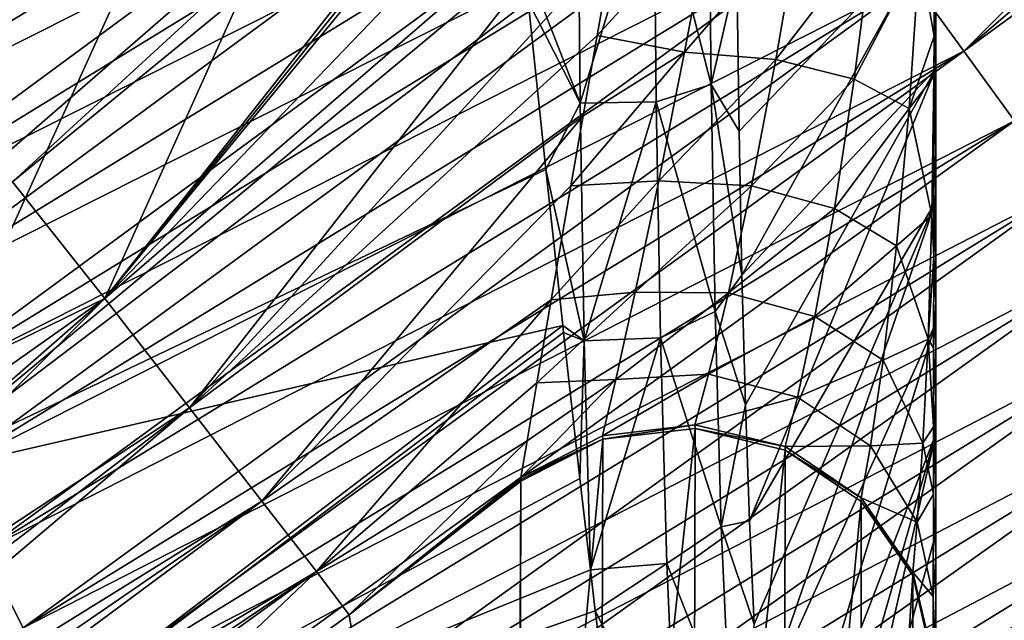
# Model space of a CAD drawing. Header units: metres. Extents: x -109 to 109, y -452 to 89.
# Tile 62 of 256: x 11.3 to 14.79, y -422.16 to -420.03. Entities that reach past the tile are written whole.
import ezdxf

# ---------------------------------------------------------------- set-up
doc = ezdxf.new("R2010")
doc.units = ezdxf.units.M
doc.layers.add('solid_K244270000C71_000_01', color=7, linetype='CONTINUOUS')
doc.layers.add('solid_k244270000c71_000_02', color=7, linetype='CONTINUOUS')

msp = doc.modelspace()

# ---------------------------------------------------------------- linework, layer by layer
at = {"layer": 'solid_K244270000C71_000_01'}
for points in [[(10.4, -421.250092, 206.949997), (13.647359, -418.433502, 206.949997), (10.4, -416.495148, 206.949997)], [(17.407051, -417.385193, 189.931), (14.469974, -419.896484, 189.931), (14.651173, -420.14563, 189.871597)], [(17.625031, -417.602905, 189.871597), (17.407051, -417.385193, 189.931), (14.651173, -420.14563, 189.871597)], [(17.625031, -417.602905, 174.128403), (14.651173, -420.14563, 174.128403), (14.469974, -419.896484, 174.069)], [(17.625031, -417.602905, 189.871597), (14.651173, -420.14563, 189.871597), (14.830801, -420.392639, 189.794067)], [(17.625031, -417.602905, 174.128403), (17.84112, -417.818726, 174.205933), (14.651173, -420.14563, 174.128403)], [(17.84112, -417.818726, 174.205933), (14.830801, -420.392639, 174.205933), (14.651173, -420.14563, 174.128403)], [(13.19286, -418.140442, 189.83342), (10.189507, -419.982513, 189.83342), (10.328863, -420.255798, 189.902298)], [(13.373292, -418.388519, 189.902298), (13.19286, -418.140442, 189.83342), (10.328863, -420.255798, 189.902298)], [(13.373292, -418.388519, 174.097702), (10.328863, -420.255798, 174.097702), (10.189507, -419.982513, 174.16658)], [(13.373292, -418.388519, 189.902298), (10.328863, -420.255798, 189.902298), (10.469279, -420.531158, 189.952988)], [(13.373292, -418.388519, 174.097702), (13.555096, -418.638519, 174.047012), (10.328863, -420.255798, 174.097702)], [(13.555096, -418.638519, 189.952988), (13.373292, -418.388519, 189.902298), (10.469279, -420.531158, 189.952988)], [(14.5514, -418.427521, 205.949997), (14.5514, -420.208557, 205.345993), (14.5514, -419.702942, 205.239639)], [(14.5514, -418.427521, 205.949997), (14.5514, -418.509644, 205.949997), (14.5514, -420.208557, 205.345993)], [(10.4, -421.250092, 206.949997), (11.277796, -420.609222, 206.949997), (13.647359, -418.433502, 206.949997)], [(11.277796, -420.609222, 206.949997), (12.091291, -419.942352, 206.949997), (13.647359, -418.433502, 206.949997)], [(11.604707, -421.023346, 207.020844), (13.647359, -418.433502, 206.949997), (12.091291, -419.942352, 206.949997)], [(13.635171, -418.501007, 206.950348), (13.647359, -418.433502, 206.949997), (11.604707, -421.023346, 207.020844)], [(13.623113, -418.56778, 206.951355), (13.635171, -418.501007, 206.950348), (11.604707, -421.023346, 207.020844)], [(14.5514, -418.509644, 205.949997), (14.5514, -418.591705, 205.949997), (14.5514, -420.208557, 205.345993)], [(13.543628, -419.008209, 206.975693), (13.623113, -418.56778, 206.951355), (11.604707, -421.023346, 207.020844)], [(14.5514, -418.591705, 205.949997), (14.5514, -420.678101, 205.48735), (14.5514, -420.208557, 205.345993)], [(14.5514, -418.591705, 205.949997), (14.5514, -419.17395, 205.97879), (14.5514, -420.678101, 205.48735)], [(13.555096, -418.638519, 174.047012), (10.469279, -420.531158, 174.047012), (10.328863, -420.255798, 174.097702)], [(13.555096, -418.638519, 189.952988), (10.469279, -420.531158, 189.952988), (10.610431, -420.807983, 189.985367)], [(13.555096, -418.638519, 174.047012), (13.737851, -418.889801, 174.014633), (10.469279, -420.531158, 174.047012)], [(13.737851, -418.889801, 189.985367), (13.555096, -418.638519, 189.952988), (10.610431, -420.807983, 189.985367)], [(13.737851, -418.889801, 174.014633), (10.610431, -420.807983, 174.014633), (10.469279, -420.531158, 174.047012)], [(13.737851, -418.889801, 189.985367), (10.610431, -420.807983, 189.985367), (10.751992, -421.085602, 189.999374)], [(13.737851, -418.889801, 174.014633), (13.921139, -419.141815, 174.000626), (10.610431, -420.807983, 174.014633)], [(13.921139, -419.141815, 189.999374), (13.737851, -418.889801, 189.985367), (10.751992, -421.085602, 189.999374)], [(13.471737, -419.408966, 207.027039), (13.543628, -419.008209, 206.975693), (11.604707, -421.023346, 207.020844)], [(13.921139, -419.141815, 174.000626), (10.751992, -421.085602, 174.000626), (10.610431, -420.807983, 174.014633)], [(13.921139, -419.141815, 189.999374), (10.751992, -421.085602, 189.999374), (10.89364, -421.363373, 189.994965)], [(13.921139, -419.141815, 174.000626), (14.104536, -419.394012, 174.005035), (10.751992, -421.085602, 174.000626)], [(14.104536, -419.394012, 189.994965), (13.921139, -419.141815, 189.999374), (10.89364, -421.363373, 189.994965)], [(14.5514, -419.17395, 205.97879), (14.5514, -419.70932, 206.05574), (14.5514, -420.678101, 205.48735)], [(14.104536, -419.394012, 174.005035), (10.89364, -421.363373, 174.005035), (10.751992, -421.085602, 174.000626)], [(14.104536, -419.394012, 189.994965), (10.89364, -421.363373, 189.994965), (11.035046, -421.640686, 189.972153)], [(14.104536, -419.394012, 174.005035), (14.287621, -419.645752, 174.027847), (10.89364, -421.363373, 174.005035)], [(14.287621, -419.645752, 189.972153), (14.104536, -419.394012, 189.994965), (11.035046, -421.640686, 189.972153)], [(10.870528, -421.662567, 199.073532), (10.742642, -420.382294, 198.949997), (11.883757, -419.428802, 198.949997)], [(13.090635, -419.81601, 199.074234), (10.870528, -421.662567, 199.073532), (11.883757, -419.428802, 198.949997)], [(13.471737, -419.408966, 207.027039), (11.604707, -421.023346, 207.020844), (11.905017, -421.410767, 207.228333)], [(13.407495, -419.769562, 207.10083), (13.471737, -419.408966, 207.027039), (11.905017, -421.410767, 207.228333)], [(13.551168, -419.469604, 199.246384), (13.745893, -419.436981, 199.494354), (13.754646, -420.264313, 199.644485)], [(13.754646, -420.264313, 199.644485), (13.745893, -419.436981, 199.494354), (13.846274, -419.869934, 199.867874)], [(13.290305, -420.330933, 199.231232), (13.090635, -419.81601, 199.074234), (13.281674, -419.473083, 199.078461)], [(13.290305, -420.330933, 199.231232), (13.281674, -419.473083, 199.078461), (13.551168, -419.469604, 199.246384)], [(13.290305, -420.330933, 199.231232), (13.551168, -419.469604, 199.246384), (13.560064, -420.32605, 199.402008)], [(13.560064, -420.32605, 199.402008), (13.551168, -419.469604, 199.246384), (13.754646, -420.264313, 199.644485)], [(14.287621, -419.645752, 174.027847), (11.035046, -421.640686, 174.027847), (10.89364, -421.363373, 174.005035)], [(14.287621, -419.645752, 189.972153), (11.035046, -421.640686, 189.972153), (11.175885, -421.916901, 189.931)], [(14.287621, -419.645752, 174.027847), (14.469974, -419.896484, 174.069), (11.035046, -421.640686, 174.027847)], [(14.469974, -419.896484, 189.931), (14.287621, -419.645752, 189.972153), (11.175885, -421.916901, 189.931)], [(14.493869, -419.802063, 206.522629), (14.545339, -420.092651, 206.325012), (14.545821, -419.63385, 206.204117)], [(14.545821, -419.63385, 206.204117), (14.545339, -420.092651, 206.325012), (14.5514, -419.70932, 206.05574)], [(13.75561, -419.650269, 207.093903), (13.407495, -419.769562, 207.10083), (13.350657, -420.090942, 207.192764)], [(13.75561, -419.650269, 207.093903), (13.350657, -420.090942, 207.192764), (13.660427, -420.149933, 207.270416)], [(13.75561, -419.650269, 207.093903), (13.660427, -420.149933, 207.270416), (14.070287, -419.676025, 206.997757)], [(13.660427, -420.149933, 207.270416), (13.983821, -420.175934, 207.209839), (14.070287, -419.676025, 206.997757)], [(14.070287, -419.676025, 206.997757), (13.983821, -420.175934, 207.209839), (14.327922, -419.729004, 206.798401)], [(13.854073, -420.430237, 199.999893), (13.846274, -419.869934, 199.867874), (14.5514, -419.702942, 205.239639)], [(13.864125, -420.939789, 200.16774), (13.854073, -420.430237, 199.999893), (14.5514, -419.702942, 205.239639)], [(13.864125, -420.939789, 200.16774), (14.5514, -419.702942, 205.239639), (14.5514, -420.208557, 205.345993)], [(14.545339, -420.092651, 206.325012), (14.5514, -420.197418, 206.174591), (14.5514, -419.70932, 206.05574)], [(14.5514, -419.70932, 206.05574), (14.5514, -421.109344, 205.659363), (14.5514, -420.678101, 205.48735)], [(14.5514, -419.70932, 206.05574), (14.5514, -420.197418, 206.174591), (14.5514, -421.109344, 205.659363)], [(13.983821, -420.175934, 207.209839), (14.261707, -420.245575, 207.045944), (14.327922, -419.729004, 206.798401)], [(14.327922, -419.729004, 206.798401), (14.261707, -420.245575, 207.045944), (14.493869, -419.802063, 206.522629)], [(13.350657, -420.090942, 207.192764), (13.407495, -419.769562, 207.10083), (11.905017, -421.410767, 207.228333)], [(13.10644, -419.96875, 199.103287), (10.870528, -421.662567, 199.073532), (13.090635, -419.81601, 199.074234)], [(13.290305, -420.330933, 199.231232), (13.10644, -419.96875, 199.103287), (13.090635, -419.81601, 199.074234)], [(14.261707, -420.245575, 207.045944), (14.456717, -420.349457, 206.800781), (14.493869, -419.802063, 206.522629)], [(14.493869, -419.802063, 206.522629), (14.456717, -420.349457, 206.800781), (14.545339, -420.092651, 206.325012)], [(13.754646, -420.264313, 199.644485), (13.846274, -419.869934, 199.867874), (13.854073, -420.430237, 199.999893)], [(14.469974, -419.896484, 174.069), (11.175885, -421.916901, 174.069), (11.035046, -421.640686, 174.027847)], [(14.469974, -419.896484, 189.931), (11.175885, -421.916901, 189.931), (11.315834, -422.191345, 189.871597)], [(14.469974, -419.896484, 174.069), (14.651173, -420.14563, 174.128403), (11.175885, -421.916901, 174.069)], [(14.651173, -420.14563, 189.871597), (14.469974, -419.896484, 189.931), (11.315834, -422.191345, 189.871597)], [(11.604707, -421.023346, 207.020844), (12.091291, -419.942352, 206.949997), (11.277796, -420.609222, 206.949997)], [(13.10644, -419.96875, 199.103287), (13.169062, -420.566223, 199.250336), (10.870528, -421.662567, 199.073532)], [(13.290305, -420.330933, 199.231232), (13.169062, -420.566223, 199.250336), (13.10644, -419.96875, 199.103287)], [(13.30079, -420.374939, 207.298965), (13.350657, -420.090942, 207.192764), (11.905017, -421.410767, 207.228333)], [(13.660427, -420.149933, 207.270416), (13.350657, -420.090942, 207.192764), (13.30079, -420.374939, 207.298965)], [(14.456717, -420.349457, 206.800781), (14.545176, -420.236115, 206.372971), (14.545339, -420.092651, 206.325012)], [(14.545339, -420.092651, 206.325012), (14.545176, -420.236115, 206.372971), (14.5514, -420.197418, 206.174591)], [(14.651173, -420.14563, 174.128403), (11.315834, -422.191345, 174.128403), (11.175885, -421.916901, 174.069)], [(14.651173, -420.14563, 189.871597), (11.315834, -422.191345, 189.871597), (11.454571, -422.463409, 189.794067)], [(14.651173, -420.14563, 174.128403), (14.830801, -420.392639, 174.205933), (11.315834, -422.191345, 174.128403)], [(14.830801, -420.392639, 189.794067), (14.651173, -420.14563, 189.871597), (11.454571, -422.463409, 189.794067)], [(13.660427, -420.149933, 207.270416), (13.30079, -420.374939, 207.298965), (13.257354, -420.624054, 207.416107)], [(13.660427, -420.149933, 207.270416), (13.257354, -420.624054, 207.416107), (13.569175, -420.606049, 207.504501)], [(13.660427, -420.149933, 207.270416), (13.569175, -420.606049, 207.504501), (13.983821, -420.175934, 207.209839)], [(13.569175, -420.606049, 207.504501), (13.897555, -420.624115, 207.476776), (13.983821, -420.175934, 207.209839)], [(13.983821, -420.175934, 207.209839), (13.897555, -420.624115, 207.476776), (14.261707, -420.245575, 207.045944)], [(14.544855, -420.506439, 206.478271), (14.5514, -420.638763, 206.32933), (14.5514, -420.197418, 206.174591)], [(14.545176, -420.236115, 206.372971), (14.544855, -420.506439, 206.478271), (14.5514, -420.197418, 206.174591)], [(14.5514, -420.197418, 206.174591), (14.5514, -421.502472, 205.857971), (14.5514, -421.109344, 205.659363)], [(14.5514, -420.197418, 206.174591), (14.5514, -420.638763, 206.32933), (14.5514, -421.502472, 205.857971)], [(13.876369, -421.39978, 200.366013), (13.864125, -420.939789, 200.16774), (14.5514, -420.208557, 205.345993)], [(13.890707, -421.811676, 200.589905), (13.876369, -421.39978, 200.366013), (14.5514, -420.208557, 205.345993)], [(13.890707, -421.811676, 200.589905), (14.5514, -420.208557, 205.345993), (14.5514, -420.678101, 205.48735)], [(14.456717, -420.349457, 206.800781), (14.537909, -420.727203, 206.672409), (14.545176, -420.236115, 206.372971)], [(14.537909, -420.727203, 206.672409), (14.544855, -420.506439, 206.478271), (14.545176, -420.236115, 206.372971)], [(13.560064, -420.32605, 199.402008), (13.754646, -420.264313, 199.644485), (13.76916, -421.068848, 199.893799)], [(13.754646, -420.264313, 199.644485), (13.854073, -420.430237, 199.999893), (13.864125, -420.939789, 200.16774)], [(13.76916, -421.068848, 199.893799), (13.754646, -420.264313, 199.644485), (13.864125, -420.939789, 200.16774)], [(13.897555, -420.624115, 207.476776), (14.191928, -420.704437, 207.350983), (14.261707, -420.245575, 207.045944)], [(14.261707, -420.245575, 207.045944), (14.191928, -420.704437, 207.350983), (14.456717, -420.349457, 206.800781)], [(13.304646, -421.172974, 199.486343), (13.169062, -420.566223, 199.250336), (13.290305, -420.330933, 199.231232)], [(13.304646, -421.172974, 199.486343), (13.290305, -420.330933, 199.231232), (13.560064, -420.32605, 199.402008)], [(13.304646, -421.172974, 199.486343), (13.560064, -420.32605, 199.402008), (13.574883, -421.162964, 199.661697)], [(13.574883, -421.162964, 199.661697), (13.560064, -420.32605, 199.402008), (13.76916, -421.068848, 199.893799)], [(13.30079, -420.374939, 207.298965), (11.905017, -421.410767, 207.228333), (12.161158, -421.741241, 207.5578)], [(13.257354, -420.624054, 207.416107), (13.30079, -420.374939, 207.298965), (12.161158, -421.741241, 207.5578)], [(14.191928, -420.704437, 207.350983), (14.412704, -420.836182, 207.144043), (14.456717, -420.349457, 206.800781)], [(14.456717, -420.349457, 206.800781), (14.412704, -420.836182, 207.144043), (14.537909, -420.727203, 206.672409)], [(14.830801, -420.392639, 174.205933), (11.454571, -422.463409, 174.205933), (11.315834, -422.191345, 174.128403)], [(14.830801, -420.392639, 189.794067), (11.454571, -422.463409, 189.794067), (11.591775, -422.732483, 189.698608)], [(14.830801, -420.392639, 174.205933), (15.008447, -420.636902, 174.301392), (11.454571, -422.463409, 174.205933)], [(15.008447, -420.636902, 189.698608), (14.830801, -420.392639, 189.794067), (11.591775, -422.732483, 189.698608)], [(14.537909, -420.727203, 206.672409), (14.544388, -420.874756, 206.658127), (14.544855, -420.506439, 206.478271)], [(14.544855, -420.506439, 206.478271), (14.544388, -420.874756, 206.658127), (14.5514, -420.638763, 206.32933)], [(13.169062, -420.566223, 199.250336), (13.228574, -421.119293, 199.438766), (10.870528, -421.662567, 199.073532)], [(13.304646, -421.172974, 199.486343), (13.228574, -421.119293, 199.438766), (13.169062, -420.566223, 199.250336)], [(11.604707, -421.023346, 207.020844), (11.277796, -420.609222, 206.949997), (10.248734, -421.683197, 206.968964)], [(13.187601, -421.02771, 207.672134), (13.257354, -420.624054, 207.416107), (12.161158, -421.741241, 207.5578)], [(13.569175, -420.606049, 207.504501), (13.257354, -420.624054, 207.416107), (13.187601, -421.02771, 207.672134)], [(13.569175, -420.606049, 207.504501), (13.187601, -421.02771, 207.672134), (13.485926, -421.000671, 207.797607)], [(13.569175, -420.606049, 207.504501), (13.485926, -421.000671, 207.797607), (13.897555, -420.624115, 207.476776)], [(13.485926, -421.000671, 207.797607), (13.815958, -421.002808, 207.79599), (13.897555, -420.624115, 207.476776)], [(13.897555, -420.624115, 207.476776), (13.815958, -421.002808, 207.79599), (14.191928, -420.704437, 207.350983)], [(15.008447, -420.636902, 174.301392), (11.591775, -422.732483, 174.301392), (11.454571, -422.463409, 174.205933)], [(15.008447, -420.636902, 189.698608), (11.591775, -422.732483, 189.698608), (11.727132, -422.997925, 189.585419)], [(15.008447, -420.636902, 174.301392), (15.1837, -420.877869, 174.414581), (11.591775, -422.732483, 174.301392)], [(15.1837, -420.877869, 189.585419), (15.008447, -420.636902, 189.698608), (11.727132, -422.997925, 189.585419)], [(14.544388, -420.874756, 206.658127), (14.5514, -421.032288, 206.513885), (14.5514, -420.638763, 206.32933)], [(14.5514, -420.638763, 206.32933), (14.5514, -421.856689, 206.078995), (14.5514, -421.502472, 205.857971)], [(14.5514, -420.638763, 206.32933), (14.5514, -421.032288, 206.513885), (14.5514, -421.856689, 206.078995)], [(13.907066, -422.177338, 200.835052), (13.890707, -421.811676, 200.589905), (14.5514, -420.678101, 205.48735)], [(13.925392, -422.498657, 201.097763), (13.907066, -422.177338, 200.835052), (14.5514, -420.678101, 205.48735)], [(13.925392, -422.498657, 201.097763), (14.5514, -420.678101, 205.48735), (14.5514, -421.109344, 205.659363)], [(13.815958, -421.002808, 207.79599), (14.122846, -421.087006, 207.708496), (14.191928, -420.704437, 207.350983)], [(14.191928, -420.704437, 207.350983), (14.122846, -421.087006, 207.708496), (14.412704, -420.836182, 207.144043)], [(14.412704, -420.836182, 207.144043), (14.524071, -421.167114, 207.032104), (14.537909, -420.727203, 206.672409)], [(14.524071, -421.167114, 207.032104), (14.544388, -420.874756, 206.658127), (14.537909, -420.727203, 206.672409)], [(14.122846, -421.087006, 207.708496), (14.365318, -421.242004, 207.546906), (14.412704, -420.836182, 207.144043)], [(14.412704, -420.836182, 207.144043), (14.365318, -421.242004, 207.546906), (14.524071, -421.167114, 207.032104)], [(15.1837, -420.877869, 174.414581), (11.727132, -422.997925, 174.414581), (11.591775, -422.732483, 174.301392)], [(15.1837, -420.877869, 189.585419), (11.727132, -422.997925, 189.585419), (11.860329, -423.259125, 189.454788)], [(15.1837, -420.877869, 174.414581), (15.356156, -421.11499, 174.545212), (11.727132, -422.997925, 174.414581)], [(15.356156, -421.11499, 189.454788), (15.1837, -420.877869, 189.585419), (11.860329, -423.259125, 189.454788)], [(14.524071, -421.167114, 207.032104), (14.543935, -421.198181, 206.859222), (14.544388, -420.874756, 206.658127)], [(14.544388, -420.874756, 206.658127), (14.543935, -421.198181, 206.859222), (14.5514, -421.032288, 206.513885)], [(13.76916, -421.068848, 199.893799), (13.864125, -420.939789, 200.16774), (13.876369, -421.39978, 200.366013)], [(13.485926, -421.000671, 207.797607), (13.187601, -421.02771, 207.672134), (13.137162, -421.322571, 207.943527)], [(13.485926, -421.000671, 207.797607), (13.137162, -421.322571, 207.943527), (13.416753, -421.310699, 208.146744)], [(13.485926, -421.000671, 207.797607), (13.416753, -421.310699, 208.146744), (13.815958, -421.002808, 207.79599)], [(13.416753, -421.310699, 208.146744), (13.745992, -421.291534, 208.159485), (13.815958, -421.002808, 207.79599)], [(13.815958, -421.002808, 207.79599), (13.745992, -421.291534, 208.159485), (14.122846, -421.087006, 207.708496)], [(11.604707, -421.023346, 207.020844), (9.998375, -422.425751, 207.102829), (9.897272, -422.736298, 207.206497)], [(11.905017, -421.410767, 207.228333), (11.604707, -421.023346, 207.020844), (9.897272, -422.736298, 207.206497)], [(11.604707, -421.023346, 207.020844), (10.115169, -422.075012, 207.021835), (9.998375, -422.425751, 207.102829)], [(11.604707, -421.023346, 207.020844), (10.248734, -421.683197, 206.968964), (10.115169, -422.075012, 207.021835)], [(13.187601, -421.02771, 207.672134), (12.161158, -421.741241, 207.5578), (12.354985, -421.991302, 207.985886)], [(13.137162, -421.322571, 207.943527), (13.187601, -421.02771, 207.672134), (12.354985, -421.991302, 207.985886)], [(14.543935, -421.198181, 206.859222), (14.5514, -421.379608, 206.722946), (14.5514, -421.032288, 206.513885)], [(14.5514, -421.032288, 206.513885), (14.5514, -422.173828, 206.319733), (14.5514, -421.856689, 206.078995)], [(14.5514, -421.032288, 206.513885), (14.5514, -421.379608, 206.722946), (14.5514, -422.173828, 206.319733)], [(13.574883, -421.162964, 199.661697), (13.76916, -421.068848, 199.893799), (13.791029, -421.833008, 200.252365)], [(13.791029, -421.833008, 200.252365), (13.76916, -421.068848, 199.893799), (13.876369, -421.39978, 200.366013)], [(15.356156, -421.11499, 174.545212), (11.860329, -423.259125, 174.545212), (11.727132, -422.997925, 174.414581)], [(15.356156, -421.11499, 189.454788), (11.860329, -423.259125, 189.454788), (11.99106, -423.515503, 189.306976)], [(15.356156, -421.11499, 174.545212), (15.52542, -421.347748, 174.693024), (11.860329, -423.259125, 174.545212)], [(15.52542, -421.347748, 189.306976), (15.356156, -421.11499, 189.454788), (11.99106, -423.515503, 189.306976)], [(13.745992, -421.291534, 208.159485), (14.06139, -421.373474, 208.107178), (14.122846, -421.087006, 207.708496)], [(13.967759, -423.016846, 201.664261), (13.925392, -422.498657, 201.097763), (14.5514, -421.109344, 205.659363)], [(13.967759, -423.016846, 201.664261), (14.5514, -421.109344, 205.659363), (14.5514, -421.502472, 205.857971)], [(14.122846, -421.087006, 207.708496), (14.06139, -421.373474, 208.107178), (14.365318, -421.242004, 207.546906)], [(13.228574, -421.119293, 199.438766), (10.673535, -423.066711, 199.438522), (10.870528, -421.662567, 199.073532)], [(13.231293, -421.144104, 199.448547), (10.673535, -423.066711, 199.438522), (13.228574, -421.119293, 199.438766)], [(13.231293, -421.144104, 199.448547), (13.289151, -421.66098, 199.680786), (10.673535, -423.066711, 199.438522)], [(13.304646, -421.172974, 199.486343), (13.231293, -421.144104, 199.448547), (13.228574, -421.119293, 199.438766)], [(13.304646, -421.172974, 199.486343), (13.289151, -421.66098, 199.680786), (13.231293, -421.144104, 199.448547)], [(13.304646, -421.172974, 199.486343), (13.326921, -421.985168, 199.857895), (13.289151, -421.66098, 199.680786)], [(13.304646, -421.172974, 199.486343), (13.574883, -421.162964, 199.661697), (13.326921, -421.985168, 199.857895)], [(13.597335, -421.962372, 200.037384), (13.326921, -421.985168, 199.857895), (13.574883, -421.162964, 199.661697)], [(13.597335, -421.962372, 200.037384), (13.574883, -421.162964, 199.661697), (13.791029, -421.833008, 200.252365)], [(14.365318, -421.242004, 207.546906), (14.505662, -421.535675, 207.446411), (14.524071, -421.167114, 207.032104)], [(14.505662, -421.535675, 207.446411), (14.543497, -421.478333, 207.077026), (14.524071, -421.167114, 207.032104)], [(14.524071, -421.167114, 207.032104), (14.543497, -421.478333, 207.077026), (14.543935, -421.198181, 206.859222)], [(14.543935, -421.198181, 206.859222), (14.543497, -421.478333, 207.077026), (14.5514, -421.379608, 206.722946)], [(14.06139, -421.373474, 208.107178), (14.320533, -421.545532, 207.996841), (14.365318, -421.242004, 207.546906)], [(14.365318, -421.242004, 207.546906), (14.320533, -421.545532, 207.996841), (14.505662, -421.535675, 207.446411)], [(13.10237, -421.527588, 208.219742), (13.137162, -421.322571, 207.943527), (12.354985, -421.991302, 207.985886)], [(13.416753, -421.310699, 208.146744), (13.10237, -421.527588, 208.219742), (13.08031, -421.658234, 208.495895)], [(13.416753, -421.310699, 208.146744), (13.08031, -421.658234, 208.495895), (13.369899, -421.510162, 208.541214)], [(13.416753, -421.310699, 208.146744), (13.137162, -421.322571, 207.943527), (13.10237, -421.527588, 208.219742)], [(13.745992, -421.291534, 208.159485), (13.369899, -421.510162, 208.541214), (13.697422, -421.471375, 208.553284)], [(13.416753, -421.310699, 208.146744), (13.369899, -421.510162, 208.541214), (13.745992, -421.291534, 208.159485)], [(13.745992, -421.291534, 208.159485), (13.697422, -421.471375, 208.553284), (14.06139, -421.373474, 208.107178)], [(15.52542, -421.347748, 174.693024), (11.99106, -423.515503, 174.693024), (11.860329, -423.259125, 174.545212)], [(15.52542, -421.347748, 189.306976), (11.99106, -423.515503, 189.306976), (12.119024, -423.766449, 189.142365)], [(15.52542, -421.347748, 174.693024), (15.691103, -421.575562, 174.857635), (11.99106, -423.515503, 174.693024)], [(15.691103, -421.575562, 189.142365), (15.52542, -421.347748, 189.306976), (12.119024, -423.766449, 189.142365)], [(14.06139, -421.373474, 208.107178), (13.697422, -421.471375, 208.553284), (14.017557, -421.548187, 208.530151)], [(14.06139, -421.373474, 208.107178), (14.017557, -421.548187, 208.530151), (14.320533, -421.545532, 207.996841)], [(14.543084, -421.717102, 207.307541), (14.5514, -421.938293, 207.193436), (14.5514, -421.379608, 206.722946)], [(14.543497, -421.478333, 207.077026), (14.543084, -421.717102, 207.307541), (14.5514, -421.379608, 206.722946)], [(14.5514, -421.379608, 206.722946), (14.5514, -422.454193, 206.576843), (14.5514, -422.173828, 206.319733)], [(14.5514, -421.379608, 206.722946), (14.5514, -421.938293, 207.193436), (14.5514, -422.454193, 206.576843)], [(11.905017, -421.410767, 207.228333), (9.810427, -423.008667, 207.328171), (9.736357, -423.245453, 207.463806)], [(12.161158, -421.741241, 207.5578), (11.905017, -421.410767, 207.228333), (9.736357, -423.245453, 207.463806)], [(11.905017, -421.410767, 207.228333), (9.897272, -422.736298, 207.206497), (9.810427, -423.008667, 207.328171)], [(13.791029, -421.833008, 200.252365), (13.876369, -421.39978, 200.366013), (13.890707, -421.811676, 200.589905)], [(13.697997, -421.483887, 208.592651), (13.361521, -424.617004, 219.242691), (13.690347, -424.574951, 219.254364)], [(13.697997, -421.483887, 208.592651), (13.370715, -421.522278, 208.581146), (13.361521, -424.617004, 219.242691)], [(13.697422, -421.471375, 208.553284), (13.369899, -421.510162, 208.541214), (13.370715, -421.522278, 208.581146)], [(13.697422, -421.471375, 208.553284), (13.370715, -421.522278, 208.581146), (13.697997, -421.483887, 208.592651)], [(14.017704, -421.560822, 208.569168), (13.697997, -421.483887, 208.592651), (13.690347, -424.574951, 219.254364)], [(14.017557, -421.548187, 208.530151), (13.697422, -421.471375, 208.553284), (13.697997, -421.483887, 208.592651)], [(14.017557, -421.548187, 208.530151), (13.697997, -421.483887, 208.592651), (14.017704, -421.560822, 208.569168)], [(14.505662, -421.535675, 207.446411), (14.543084, -421.717102, 207.307541), (14.543497, -421.478333, 207.077026)], [(13.10237, -421.527588, 208.219742), (12.354985, -421.991302, 207.985886), (12.470953, -422.14447, 208.481598)], [(13.08031, -421.658234, 208.495895), (13.10237, -421.527588, 208.219742), (12.470953, -422.14447, 208.481598)], [(13.370715, -421.522278, 208.581146), (13.07084, -424.771027, 219.200089), (13.361521, -424.617004, 219.242691)], [(13.370715, -421.522278, 208.581146), (13.079764, -421.670959, 208.536163), (13.07084, -424.771027, 219.200089)], [(13.080295, -421.664459, 208.516235), (13.079764, -421.670959, 208.536163), (13.370715, -421.522278, 208.581146)], [(13.080295, -421.664459, 208.516235), (13.370715, -421.522278, 208.581146), (13.08031, -421.658234, 208.495895)], [(13.369899, -421.510162, 208.541214), (13.08031, -421.658234, 208.495895), (13.370715, -421.522278, 208.581146)], [(14.017556, -423.380341, 202.269714), (13.967759, -423.016846, 201.664261), (14.5514, -421.502472, 205.857971)], [(14.074535, -423.599091, 202.897446), (14.017556, -423.380341, 202.269714), (14.5514, -421.502472, 205.857971)], [(14.074535, -423.599091, 202.897446), (14.5514, -421.502472, 205.857971), (14.5514, -421.856689, 206.078995)], [(14.017704, -421.560822, 208.569168), (13.690347, -424.574951, 219.254364), (14.012649, -424.650574, 219.233505)], [(14.286963, -421.742767, 208.513855), (14.017704, -421.560822, 208.569168), (14.012649, -424.650574, 219.233505)], [(14.320533, -421.545532, 207.996841), (14.017557, -421.548187, 208.530151), (14.287259, -421.730194, 208.47493)], [(14.287259, -421.730194, 208.47493), (14.017557, -421.548187, 208.530151), (14.017704, -421.560822, 208.569168)], [(14.287259, -421.730194, 208.47493), (14.017704, -421.560822, 208.569168), (14.286963, -421.742767, 208.513855)], [(14.320533, -421.545532, 207.996841), (14.287259, -421.730194, 208.47493), (14.486101, -421.815643, 207.905594)], [(14.320533, -421.545532, 207.996841), (14.486101, -421.815643, 207.905594), (14.505662, -421.535675, 207.446411)], [(14.486101, -421.815643, 207.905594), (14.543084, -421.717102, 207.307541), (14.505662, -421.535675, 207.446411)], [(15.691103, -421.575562, 174.857635), (12.119024, -423.766449, 174.857635), (11.99106, -423.515503, 174.693024)], [(15.691103, -421.575562, 189.142365), (12.119024, -423.766449, 189.142365), (12.243928, -424.011414, 188.961319)], [(15.691103, -421.575562, 174.857635), (15.852821, -421.797913, 175.038681), (12.119024, -423.766449, 174.857635)], [(15.852821, -421.797913, 188.961319), (15.691103, -421.575562, 189.142365), (12.243928, -424.011414, 188.961319)], [(13.289151, -421.66098, 199.680786), (13.326921, -421.985168, 199.857895), (10.673535, -423.066711, 199.438522)], [(13.080295, -421.664459, 208.516235), (13.08031, -421.658234, 208.495895), (12.470953, -422.14447, 208.481598)], [(13.080295, -421.664459, 208.516235), (12.470953, -422.14447, 208.481598), (13.079764, -421.670959, 208.536163)], [(13.079764, -421.670959, 208.536163), (12.470953, -422.14447, 208.481598), (13.06043, -425.806122, 222.979584)], [(13.079764, -421.670959, 208.536163), (13.06043, -425.806122, 222.979584), (13.076332, -423.255249, 213.863159)], [(13.079764, -421.670959, 208.536163), (13.076332, -423.255249, 213.863159), (13.07084, -424.771027, 219.200089)], [(12.161158, -421.741241, 207.5578), (9.673617, -423.449341, 207.610229), (9.621042, -423.622833, 207.764725)], [(12.354985, -421.991302, 207.985886), (12.161158, -421.741241, 207.5578), (9.621042, -423.622833, 207.764725)], [(12.161158, -421.741241, 207.5578), (9.736357, -423.245453, 207.463806), (9.673617, -423.449341, 207.610229)], [(14.286963, -421.742767, 208.513855), (14.012649, -424.650574, 219.233505), (14.284646, -424.833588, 219.182953)], [(14.469687, -422.005249, 208.434128), (14.286963, -421.742767, 208.513855), (14.284646, -424.833588, 219.182953)], [(14.47026, -421.992981, 208.39505), (14.287259, -421.730194, 208.47493), (14.286963, -421.742767, 208.513855)], [(14.47026, -421.992981, 208.39505), (14.286963, -421.742767, 208.513855), (14.469687, -422.005249, 208.434128)], [(14.486101, -421.815643, 207.905594), (14.287259, -421.730194, 208.47493), (14.47026, -421.992981, 208.39505)], [(14.486101, -421.815643, 207.905594), (14.542396, -422.079163, 207.794342), (14.543084, -421.717102, 207.307541)], [(14.543084, -421.717102, 207.307541), (14.542396, -422.079163, 207.794342), (14.5514, -421.938293, 207.193436)], [(15.852821, -421.797913, 175.038681), (12.243928, -424.011414, 175.038681), (12.119024, -423.766449, 174.857635)], [(15.852821, -421.797913, 188.961319), (12.243928, -424.011414, 188.961319), (12.365482, -424.249786, 188.764236)], [(15.852821, -421.797913, 175.038681), (16.010204, -422.014343, 175.235764), (12.243928, -424.011414, 175.038681)], [(16.010204, -422.014343, 188.764236), (15.852821, -421.797913, 188.961319), (12.365482, -424.249786, 188.764236)], [(13.791029, -421.833008, 200.252365), (13.890707, -421.811676, 200.589905), (13.907066, -422.177338, 200.835052)], [(13.597335, -421.962372, 200.037384), (13.791029, -421.833008, 200.252365), (13.822109, -422.532776, 200.728531)], [(13.822109, -422.532776, 200.728531), (13.791029, -421.833008, 200.252365), (13.907066, -422.177338, 200.835052)], [(14.486101, -421.815643, 207.905594), (14.47026, -421.992981, 208.39505), (14.542396, -422.079163, 207.794342)], [(14.074535, -423.599091, 202.897446), (14.5514, -421.856689, 206.078995), (14.5514, -422.173828, 206.319733)], [(11.175885, -421.916901, 174.069), (11.315834, -422.191345, 174.128403), (7.606061, -423.396545, 174.069)], [(11.315834, -422.191345, 189.871597), (11.175885, -421.916901, 189.931), (7.701307, -423.689514, 189.871597)], [(14.542396, -422.079163, 207.794342), (14.5514, -422.327637, 207.707047), (14.5514, -421.938293, 207.193436)], [(14.5514, -421.938293, 207.193436), (14.5514, -422.699249, 206.84848), (14.5514, -422.454193, 206.576843)], [(14.5514, -421.938293, 207.193436), (14.5514, -422.909729, 207.131836), (14.5514, -422.699249, 206.84848)], [(14.5514, -421.938293, 207.193436), (14.5514, -422.327637, 207.707047), (14.5514, -422.909729, 207.131836)], [(13.326921, -421.985168, 199.857895), (13.344256, -422.130005, 199.94603), (10.673535, -423.066711, 199.438522)], [(13.597335, -421.962372, 200.037384), (13.344256, -422.130005, 199.94603), (13.326921, -421.985168, 199.857895)], [(13.629455, -422.699188, 200.539673), (13.344256, -422.130005, 199.94603), (13.597335, -421.962372, 200.037384)], [(13.629455, -422.699188, 200.539673), (13.597335, -421.962372, 200.037384), (13.822109, -422.532776, 200.728531)], [(12.354985, -421.991302, 207.985886), (9.54221, -423.887543, 208.089584), (9.493124, -424.055267, 208.425812)], [(11.340276, -422.954987, 208.457886), (12.354985, -421.991302, 207.985886), (9.493124, -424.055267, 208.425812)], [(12.354985, -421.991302, 207.985886), (9.621042, -423.622833, 207.764725), (9.54221, -423.887543, 208.089584)], [(11.340276, -422.954987, 208.457886), (12.470953, -422.14447, 208.481598), (12.354985, -421.991302, 207.985886)], [(16.010204, -422.014343, 175.235764), (12.365482, -424.249786, 175.235764), (12.243928, -424.011414, 175.038681)], [(16.010204, -422.014343, 188.764236), (12.365482, -424.249786, 188.764236), (12.483409, -424.481049, 188.55159)], [(16.010204, -422.014343, 175.235764), (16.162888, -422.224274, 175.44841), (12.365482, -424.249786, 175.235764)], [(16.162888, -422.224274, 188.55159), (16.010204, -422.014343, 188.764236), (12.483409, -424.481049, 188.55159)], [(14.469687, -422.005249, 208.434128), (14.284646, -424.833588, 219.182953), (14.469389, -425.099121, 219.109589)], [(14.469687, -422.005249, 208.434128), (14.469389, -425.099121, 219.109589), (14.541388, -422.313293, 208.340637)], [(14.47026, -421.992981, 208.39505), (14.469687, -422.005249, 208.434128), (14.541935, -422.300873, 208.301346)], [(14.469687, -422.005249, 208.434128), (14.541388, -422.313293, 208.340637), (14.541935, -422.300873, 208.301346)], [(14.47026, -421.992981, 208.39505), (14.541935, -422.300873, 208.301346), (14.542396, -422.079163, 207.794342)], [(14.542396, -422.079163, 207.794342), (14.541935, -422.300873, 208.301346), (14.5514, -422.327637, 207.707047)], [(13.344256, -422.130005, 199.94603), (13.359767, -422.257172, 200.028519), (10.673535, -423.066711, 199.438522)], [(13.06043, -425.806122, 222.979584), (12.470953, -422.14447, 208.481598), (11.340276, -422.954987, 208.457886)], [(13.629455, -422.699188, 200.539673), (13.359767, -422.257172, 200.028519), (13.344256, -422.130005, 199.94603)]]:
    msp.add_3dface(points, dxfattribs=at)
at = {"layer": 'solid_k244270000c71_000_02'}
for points in [[(11.883757, -419.428802, 198.949997), (-10.742758, -420.382202, 198.949997), (-11.883833, -419.428741, 198.949997)], [(11.883757, -419.428802, 198.949997), (10.742642, -420.382294, 198.949997), (-10.742758, -420.382202, 198.949997)]]:
    msp.add_3dface(points, dxfattribs=at)

doc.saveas('drawing.dxf')
